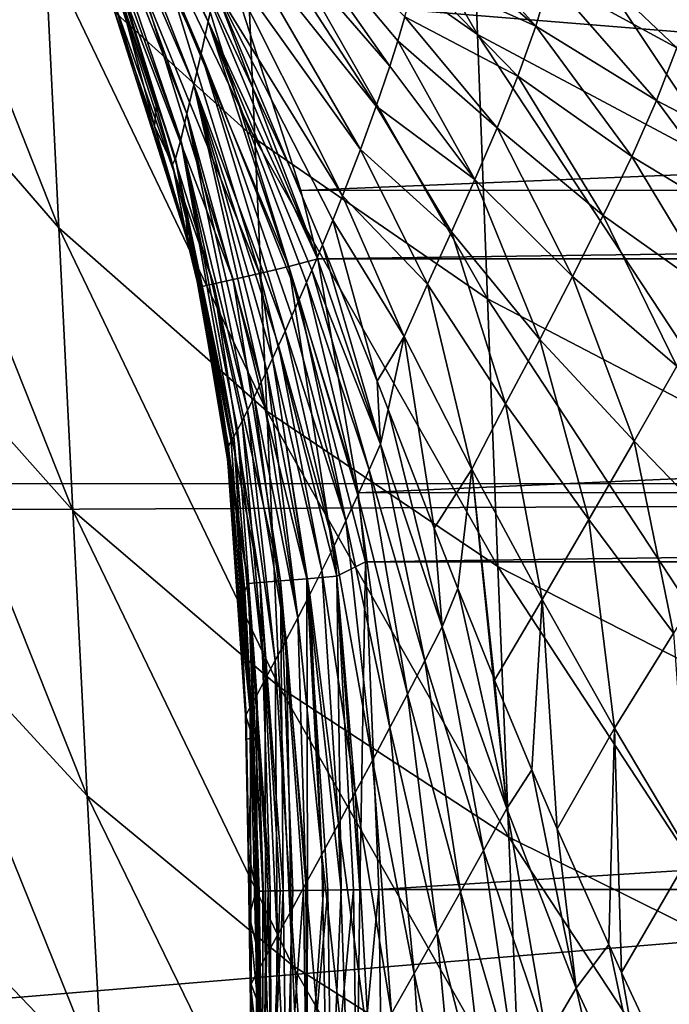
# Model space of a CAD drawing. Header units: metres. Extents: x -26 to 26, y -119 to 32.
# Tile 114 of 208: x -17.15 to -13.4, y -47.79 to -42.1. Entities that reach past the tile are written whole.
import ezdxf

# ---------------------------------------------------------------- set-up
doc = ezdxf.new("R2010")
doc.units = ezdxf.units.M
doc.layers.add('solid_13_411_041_XXX', color=7, linetype='CONTINUOUS')

msp = doc.modelspace()

# ---------------------------------------------------------------- linework, layer by layer
at = {"layer": 'solid_13_411_041_XXX'}
for points in [[(-15.922436, -39.725918, 75.601425), (-14.562257, -40.693287, 74.845078), (-14.508741, -42.18856, 75.270256)], [(-15.860415, -41.23941, 76.087616), (-15.922436, -39.725918, 75.601425), (-14.508741, -42.18856, 75.270256)], [(-17.078484, -40.116264, 76.981575), (-15.860415, -41.23941, 76.087616), (-15.79458, -42.78791, 76.487625)], [(-17.005011, -41.694252, 77.439598), (-17.078484, -40.116264, 76.981575), (-15.79458, -42.78791, 76.487625)], [(-18.059559, -40.443424, 78.469978), (-17.005011, -41.694252, 77.439598), (-16.927628, -43.303558, 77.812904)], [(-17.976034, -42.092663, 78.896477), (-18.059559, -40.443424, 78.469978), (-16.927628, -43.303558, 77.812904)], [(-16.777222, -40.717834, 138.735229), (-16.772789, -40.573158, 138.228439), (-16.064342, -42.112091, 138.574936)], [(-16.772789, -40.573158, 138.228439), (-16.024874, -41.921597, 138.03215), (-16.064342, -42.112091, 138.574936)], [(-14.562257, -40.693287, 74.845078), (-13.098181, -41.480892, 74.162018), (-13.053613, -42.962749, 74.532112)], [(-14.508741, -42.18856, 75.270256), (-14.562257, -40.693287, 74.845078), (-13.053613, -42.962749, 74.532112)], [(-16.782711, -40.85862, 139.242905), (-16.777222, -40.717834, 138.735229), (-16.105328, -42.298141, 139.118683)], [(-16.777222, -40.717834, 138.735229), (-16.064342, -42.112091, 138.574936), (-16.105328, -42.298141, 139.118683)], [(-16.788847, -40.994377, 139.751587), (-16.782711, -40.85862, 139.242905), (-16.147293, -42.478184, 139.66362)], [(-16.782711, -40.85862, 139.242905), (-16.105328, -42.298141, 139.118683), (-16.147293, -42.478184, 139.66362)], [(-16.793221, -41.12117, 140.263977), (-16.788847, -40.994377, 139.751587), (-16.187323, -42.646343, 140.213745)], [(-16.788847, -40.994377, 139.751587), (-16.147293, -42.478184, 139.66362), (-16.187323, -42.646343, 140.213745)], [(-16.793339, -41.233818, 140.783554), (-16.793221, -41.12117, 140.263977), (-16.223274, -42.794979, 140.77388)], [(-16.793221, -41.12117, 140.263977), (-16.187323, -42.646343, 140.213745), (-16.223274, -42.794979, 140.77388)], [(-15.916852, -41.331547, 136.411133), (-15.887879, -41.132267, 135.871323), (-15.015342, -42.370209, 135.955978)], [(-15.887879, -41.132267, 135.871323), (-14.969603, -42.2248, 135.641479), (-15.015342, -42.370209, 135.955978)], [(-15.887879, -41.132267, 135.871323), (-14.928372, -42.08646, 135.341873), (-14.969603, -42.2248, 135.641479)], [(-16.793339, -41.233818, 140.783554), (-16.223274, -42.794979, 140.77388), (-16.252832, -42.903397, 141.345352)], [(-16.792824, -41.318493, 141.311447), (-16.793339, -41.233818, 140.783554), (-16.252832, -42.903397, 141.345352)], [(-15.860415, -41.23941, 76.087616), (-14.508741, -42.18856, 75.270256), (-14.45179, -43.712955, 75.617172)], [(-15.79458, -42.78791, 76.487625), (-15.860415, -41.23941, 76.087616), (-14.45179, -43.712955, 75.617172)], [(-16.792824, -41.318493, 141.311447), (-16.270535, -42.938389, 141.926071), (-16.364733, -42.601135, 141.90834)], [(-16.792824, -41.318493, 141.311447), (-16.252832, -42.903397, 141.345352), (-16.270535, -42.938389, 141.926071)], [(-16.792824, -41.318493, 141.311447), (-16.364733, -42.601135, 141.90834), (-16.587452, -41.916451, 141.873276)], [(-15.950123, -41.530067, 136.950851), (-15.916852, -41.331547, 136.411133), (-15.09329, -42.602062, 136.457214)], [(-15.916852, -41.331547, 136.411133), (-15.015342, -42.370209, 135.955978), (-15.09329, -42.602062, 136.457214)], [(-14.171352, -42.140583, 134.353348), (-14.808002, -41.601898, 134.278519), (-14.783491, -41.450291, 133.933228)], [(-14.091288, -41.864563, 133.746552), (-14.171352, -42.140583, 134.353348), (-14.783491, -41.450291, 133.933228)], [(-15.986571, -41.727222, 137.490891), (-15.950123, -41.530067, 136.950851), (-15.184061, -42.851826, 136.99826)], [(-15.950123, -41.530067, 136.950851), (-15.09329, -42.602062, 136.457214), (-15.184061, -42.851826, 136.99826)], [(-14.171352, -42.140583, 134.353348), (-14.85906, -41.830112, 134.783539), (-14.808002, -41.601898, 134.278519)], [(-13.357887, -42.264587, 133.705231), (-14.091288, -41.864563, 133.746552), (-14.046397, -41.60783, 133.123611)], [(-13.280358, -41.990665, 133.019608), (-13.357887, -42.264587, 133.705231), (-14.046397, -41.60783, 133.123611)], [(18.75638, -44.772785, 104.989876), (18.75638, -41.678455, 105.260582), (-19.360794, -41.683056, 105.260048)], [(18.75638, -44.772785, 104.989876), (-19.360794, -41.683056, 105.260048), (-19.021423, -44.781231, 104.989388)], [(-17.005011, -41.694252, 77.439598), (-15.79458, -42.78791, 76.487625), (-15.725188, -44.36269, 76.811623)], [(-16.927628, -43.303558, 77.812904), (-17.005011, -41.694252, 77.439598), (-15.725188, -44.36269, 76.811623)], [(-16.024874, -41.921597, 138.03215), (-15.986571, -41.727222, 137.490891), (-15.287672, -43.119053, 137.584137)], [(-15.986571, -41.727222, 137.490891), (-15.184061, -42.851826, 136.99826), (-15.287672, -43.119053, 137.584137)], [(-15.598536, -43.527992, 145.119064), (-16.131348, -41.800194, 145.118454), (-16.295849, -41.863144, 145.047119)], [(-15.528841, -43.087605, 145.14064), (-15.952346, -41.777439, 145.140533), (-16.131348, -41.800194, 145.118454)], [(-15.430847, -43.482384, 145.140671), (-15.528841, -43.087605, 145.14064), (-16.131348, -41.800194, 145.118454)], [(-15.598536, -43.527992, 145.119064), (-15.430847, -43.482384, 145.140671), (-16.131348, -41.800194, 145.118454)], [(15.950347, -41.782513, 145.140533), (-15.952346, -41.777439, 145.140533), (-15.528841, -43.087605, 145.14064)], [(15.950347, -41.782513, 145.140533), (-15.528841, -43.087605, 145.14064), (15.534035, -43.068142, 145.14064)], [(-14.275352, -42.428604, 134.947449), (-14.928372, -42.08646, 135.341873), (-14.85906, -41.830112, 134.783539)], [(-14.171352, -42.140583, 134.353348), (-14.275352, -42.428604, 134.947449), (-14.85906, -41.830112, 134.783539)], [(-15.768336, -43.567036, 145.049377), (-16.295849, -41.863144, 145.047119), (-16.441595, -41.918922, 144.926224)], [(-15.768336, -43.567036, 145.049377), (-15.598536, -43.527992, 145.119064), (-16.295849, -41.863144, 145.047119)], [(-13.474345, -42.568516, 134.36673), (-14.171352, -42.140583, 134.353348), (-14.091288, -41.864563, 133.746552)], [(-13.357887, -42.264587, 133.705231), (-13.474345, -42.568516, 134.36673), (-14.091288, -41.864563, 133.746552)], [(-16.587452, -41.916451, 141.873276), (-16.374237, -42.717594, 144.419037), (-16.615927, -42.024563, 144.413284)], [(-16.587452, -41.916451, 141.873276), (-16.364733, -42.601135, 141.90834), (-16.374237, -42.717594, 144.419037)], [(-15.919284, -43.601749, 144.931335), (-16.441595, -41.918922, 144.926224), (-16.550522, -41.960613, 144.766953)], [(-15.919284, -43.601749, 144.931335), (-15.768336, -43.567036, 145.049377), (-16.441595, -41.918922, 144.926224)], [(-16.064342, -42.112091, 138.574936), (-16.024874, -41.921597, 138.03215), (-15.434833, -43.476753, 138.391251)], [(-16.024874, -41.921597, 138.03215), (-15.403291, -43.401909, 138.219604), (-15.434833, -43.476753, 138.391251)], [(-16.024874, -41.921597, 138.03215), (-15.344057, -43.258759, 137.895615), (-15.403291, -43.401909, 138.219604)], [(-16.024874, -41.921597, 138.03215), (-15.287672, -43.119053, 137.584137), (-15.344057, -43.258759, 137.895615)], [(-16.099855, -43.643288, 144.600845), (-16.612665, -41.984409, 144.588959), (-16.615927, -42.024563, 144.413284)], [(-16.033201, -43.627949, 144.775589), (-16.550522, -41.960613, 144.766953), (-16.612665, -41.984409, 144.588959)], [(-16.099855, -43.643288, 144.600845), (-16.033201, -43.627949, 144.775589), (-16.612665, -41.984409, 144.588959)], [(-16.033201, -43.627949, 144.775589), (-15.919284, -43.601749, 144.931335), (-16.550522, -41.960613, 144.766953)], [(-16.099855, -43.643288, 144.600845), (-16.615927, -42.024563, 144.413284), (-16.374237, -42.717594, 144.419037)], [(-17.976034, -42.092663, 78.896477), (-16.927628, -43.303558, 77.812904), (-16.846661, -44.934994, 78.112389)], [(-17.888599, -43.768021, 79.240074), (-17.976034, -42.092663, 78.896477), (-16.846661, -44.934994, 78.112389)], [(-16.105328, -42.298141, 139.118683), (-16.064342, -42.112091, 138.574936), (-15.539163, -43.718098, 138.955093)], [(-16.064342, -42.112091, 138.574936), (-15.495644, -43.618553, 138.720551), (-15.539163, -43.718098, 138.955093)], [(-16.064342, -42.112091, 138.574936), (-15.465624, -43.548958, 138.558243), (-15.495644, -43.618553, 138.720551)], [(-16.064342, -42.112091, 138.574936), (-15.434833, -43.476753, 138.391251), (-15.465624, -43.548958, 138.558243)], [(-14.395677, -42.725849, 135.531158), (-14.969603, -42.2248, 135.641479), (-14.928372, -42.08646, 135.341873)], [(-14.275352, -42.428604, 134.947449), (-14.395677, -42.725849, 135.531158), (-14.928372, -42.08646, 135.341873)], [(-13.617712, -42.891537, 135.006592), (-14.275352, -42.428604, 134.947449), (-14.171352, -42.140583, 134.353348)], [(-13.474345, -42.568516, 134.36673), (-13.617712, -42.891537, 135.006592), (-14.171352, -42.140583, 134.353348)], [(-14.525021, -43.025597, 136.103897), (-15.015342, -42.370209, 135.955978), (-14.969603, -42.2248, 135.641479)], [(-14.395677, -42.725849, 135.531158), (-14.525021, -43.025597, 136.103897), (-14.969603, -42.2248, 135.641479)], [(-14.508741, -42.18856, 75.270256), (-13.053613, -42.962749, 74.532112), (-13.005989, -44.468464, 74.831032)], [(-14.45179, -43.712955, 75.617172), (-14.508741, -42.18856, 75.270256), (-13.005989, -44.468464, 74.831032)], [(-12.744607, -42.949314, 134.408798), (-13.474345, -42.568516, 134.36673), (-13.357887, -42.264587, 133.705231)], [(-16.147293, -42.478184, 139.66362), (-16.105328, -42.298141, 139.118683), (-15.620545, -43.900162, 139.393921)], [(-16.105328, -42.298141, 139.118683), (-15.580844, -43.812, 139.179413), (-15.620545, -43.900162, 139.393921)], [(-16.105328, -42.298141, 139.118683), (-15.539163, -43.718098, 138.955093), (-15.580844, -43.812, 139.179413)], [(-14.525021, -43.025597, 136.103897), (-15.09329, -42.602062, 136.457214), (-15.015342, -42.370209, 135.955978)], [(-13.782186, -43.23275, 135.625504), (-14.395677, -42.725849, 135.531158), (-14.275352, -42.428604, 134.947449)], [(-13.617712, -42.891537, 135.006592), (-13.782186, -43.23275, 135.625504), (-14.275352, -42.428604, 134.947449)], [(-16.187323, -42.646343, 140.213745), (-16.147293, -42.478184, 139.66362), (-15.757433, -44.194195, 140.161499)], [(-16.147293, -42.478184, 139.66362), (-15.726581, -44.129353, 139.982574), (-15.757433, -44.194195, 140.161499)], [(-16.147293, -42.478184, 139.66362), (-15.693477, -44.058811, 139.795197), (-15.726581, -44.129353, 139.982574)], [(-16.147293, -42.478184, 139.66362), (-15.658116, -43.982433, 139.59906), (-15.693477, -44.058811, 139.795197)], [(-16.147293, -42.478184, 139.66362), (-15.620545, -43.900162, 139.393921), (-15.658116, -43.982433, 139.59906)], [(-12.926103, -43.309284, 135.094269), (-13.617712, -42.891537, 135.006592), (-13.474345, -42.568516, 134.36673)], [(-12.744607, -42.949314, 134.408798), (-12.926103, -43.309284, 135.094269), (-13.474345, -42.568516, 134.36673)], [(-16.364733, -42.601135, 141.90834), (-16.270535, -42.938389, 141.926071), (-16.374237, -42.717594, 144.419037)], [(-14.660003, -43.326511, 136.662796), (-15.184061, -42.851826, 136.99826), (-15.09329, -42.602062, 136.457214)], [(-14.525021, -43.025597, 136.103897), (-14.660003, -43.326511, 136.662796), (-15.09329, -42.602062, 136.457214)], [(-16.223274, -42.794979, 140.77388), (-16.187323, -42.646343, 140.213745), (-15.836655, -44.356174, 140.649002)], [(-16.187323, -42.646343, 140.213745), (-15.799549, -44.281185, 140.414337), (-15.836655, -44.356174, 140.649002)], [(-16.187323, -42.646343, 140.213745), (-15.757433, -44.194195, 140.161499), (-15.799549, -44.281185, 140.414337)], [(-16.183744, -43.383301, 144.424835), (-16.099855, -43.643288, 144.600845), (-16.374237, -42.717594, 144.419037)], [(-16.270535, -42.938389, 141.926071), (-16.183744, -43.383301, 144.424835), (-16.374237, -42.717594, 144.419037)], [(-13.960258, -43.585064, 136.220795), (-14.525021, -43.025597, 136.103897), (-14.395677, -42.725849, 135.531158)], [(-13.782186, -43.23275, 135.625504), (-13.960258, -43.585064, 136.220795), (-14.395677, -42.725849, 135.531158)], [(-16.252832, -42.903397, 141.345352), (-16.223274, -42.794979, 140.77388), (-15.916056, -44.509052, 141.255081)], [(-16.223274, -42.794979, 140.77388), (-15.894847, -44.469673, 141.0681), (-15.916056, -44.509052, 141.255081)], [(-16.223274, -42.794979, 140.77388), (-15.86845, -44.418949, 140.866425), (-15.894847, -44.469673, 141.0681)], [(-16.223274, -42.794979, 140.77388), (-15.836655, -44.356174, 140.649002), (-15.86845, -44.418949, 140.866425)], [(-15.79458, -42.78791, 76.487625), (-14.45179, -43.712955, 75.617172), (-14.391638, -45.259075, 75.89595)], [(-15.725188, -44.36269, 76.811623), (-15.79458, -42.78791, 76.487625), (-14.391638, -45.259075, 75.89595)], [(-14.798126, -43.62957, 137.204239), (-15.287672, -43.119053, 137.584137), (-15.184061, -42.851826, 136.99826)], [(-14.660003, -43.326511, 136.662796), (-14.798126, -43.62957, 137.204239), (-15.184061, -42.851826, 136.99826)], [(-16.252832, -42.903397, 141.345352), (-16.191877, -43.253437, 141.942566), (-16.270535, -42.938389, 141.926071)], [(-16.252832, -42.903397, 141.345352), (-15.958267, -44.570518, 142.007156), (-16.058496, -43.900509, 141.975571)], [(-16.252832, -42.903397, 141.345352), (-15.955789, -44.572468, 141.832062), (-15.958267, -44.570518, 142.007156)], [(-16.252832, -42.903397, 141.345352), (-16.058496, -43.900509, 141.975571), (-16.191877, -43.253437, 141.942566)], [(-16.252832, -42.903397, 141.345352), (-15.947502, -44.562363, 141.64003), (-15.955789, -44.572468, 141.832062)], [(-16.252832, -42.903397, 141.345352), (-15.932428, -44.538036, 141.428314), (-15.947502, -44.562363, 141.64003)], [(-16.252832, -42.903397, 141.345352), (-15.916056, -44.509052, 141.255081), (-15.932428, -44.538036, 141.428314)], [(-13.13167, -43.694328, 135.747818), (-13.782186, -43.23275, 135.625504), (-13.617712, -42.891537, 135.006592)], [(-12.926103, -43.309284, 135.094269), (-13.13167, -43.694328, 135.747818), (-13.617712, -42.891537, 135.006592)], [(-16.270535, -42.938389, 141.926071), (-16.191877, -43.253437, 141.942566), (-16.183744, -43.383301, 144.424835)], [(15.534035, -43.068142, 145.14064), (-15.528841, -43.087605, 145.14064), (-15.430847, -43.482384, 145.140671)], [(15.534035, -43.068142, 145.14064), (-15.430847, -43.482384, 145.140671), (15.430722, -43.482998, 145.140671)], [(-14.1493, -43.947617, 136.785431), (-14.660003, -43.326511, 136.662796), (-14.525021, -43.025597, 136.103897)], [(-13.960258, -43.585064, 136.220795), (-14.1493, -43.947617, 136.785431), (-14.525021, -43.025597, 136.103897)], [(-14.932957, -43.931828, 137.72641), (-15.344057, -43.258759, 137.895615), (-15.287672, -43.119053, 137.584137)], [(-14.798126, -43.62957, 137.204239), (-14.932957, -43.931828, 137.72641), (-15.287672, -43.119053, 137.584137)], [(-13.358006, -44.102993, 136.363602), (-13.960258, -43.585064, 136.220795), (-13.782186, -43.23275, 135.625504)], [(-13.13167, -43.694328, 135.747818), (-13.358006, -44.102993, 136.363602), (-13.782186, -43.23275, 135.625504)], [(-16.927628, -43.303558, 77.812904), (-15.725188, -44.36269, 76.811623), (-15.652543, -45.955959, 77.070091)], [(-16.846661, -44.934994, 78.112389), (-16.927628, -43.303558, 77.812904), (-15.652543, -45.955959, 77.070091)], [(-16.191877, -43.253437, 141.942566), (-16.114849, -43.668732, 144.427322), (-16.183744, -43.383301, 144.424835)], [(-16.191877, -43.253437, 141.942566), (-16.058496, -43.900509, 141.975571), (-16.114849, -43.668732, 144.427322)], [(-15.088384, -44.188026, 138.232147), (-15.403291, -43.401909, 138.219604), (-15.344057, -43.258759, 137.895615)], [(-14.932957, -43.931828, 137.72641), (-15.088384, -44.188026, 138.232147), (-15.344057, -43.258759, 137.895615)], [(-14.346519, -44.320454, 137.311554), (-14.798126, -43.62957, 137.204239), (-14.660003, -43.326511, 136.662796)], [(-14.1493, -43.947617, 136.785431), (-14.346519, -44.320454, 137.311554), (-14.660003, -43.326511, 136.662796)], [(-16.183744, -43.383301, 144.424835), (-16.114849, -43.668732, 144.427322), (-16.099855, -43.643288, 144.600845)], [(-15.069297, -44.551952, 138.453918), (-15.434833, -43.476753, 138.391251), (-15.403291, -43.401909, 138.219604)], [(-15.088384, -44.188026, 138.232147), (-15.069297, -44.551952, 138.453918), (-15.403291, -43.401909, 138.219604)], [(-15.069297, -44.551952, 138.453918), (-15.465624, -43.548958, 138.558243), (-15.434833, -43.476753, 138.391251)], [(-15.321868, -45.314529, 145.119629), (-15.598536, -43.527992, 145.119064), (-15.768336, -43.567036, 145.049377)], [(-15.197733, -44.833141, 145.140793), (-15.430847, -43.482384, 145.140671), (-15.598536, -43.527992, 145.119064)], [(-15.156585, -45.23217, 145.140823), (-15.197733, -44.833141, 145.140793), (-15.598536, -43.527992, 145.119064)], [(-15.321868, -45.314529, 145.119629), (-15.156585, -45.23217, 145.140823), (-15.598536, -43.527992, 145.119064)], [(15.430722, -43.482998, 145.140671), (-15.430847, -43.482384, 145.140671), (-15.197733, -44.833141, 145.140793)], [(15.430722, -43.482998, 145.140671), (-15.197733, -44.833141, 145.140793), (15.198988, -44.822208, 145.140793)], [(-15.493745, -45.329025, 145.051422), (-15.768336, -43.567036, 145.049377), (-15.919284, -43.601749, 144.931335)], [(-15.493745, -45.329025, 145.051422), (-15.321868, -45.314529, 145.119629), (-15.768336, -43.567036, 145.049377)], [(-15.134712, -44.700287, 138.675323), (-15.495644, -43.618553, 138.720551), (-15.465624, -43.548958, 138.558243)], [(-15.134712, -44.700287, 138.675323), (-15.465624, -43.548958, 138.558243), (-15.069297, -44.551952, 138.453918)], [(-13.604082, -44.535084, 136.93013), (-14.1493, -43.947617, 136.785431), (-13.960258, -43.585064, 136.220795)], [(-13.358006, -44.102993, 136.363602), (-13.604082, -44.535084, 136.93013), (-13.960258, -43.585064, 136.220795)], [(-15.833396, -45.3577, 144.611618), (-16.099855, -43.643288, 144.600845), (-16.114849, -43.668732, 144.427322)], [(-15.763644, -45.351803, 144.783371), (-16.033201, -43.627949, 144.775589), (-16.099855, -43.643288, 144.600845)], [(-15.833396, -45.3577, 144.611618), (-15.763644, -45.351803, 144.783371), (-16.099855, -43.643288, 144.600845)], [(-15.646994, -45.341953, 144.935944), (-15.919284, -43.601749, 144.931335), (-16.033201, -43.627949, 144.775589)], [(-15.763644, -45.351803, 144.783371), (-15.646994, -45.341953, 144.935944), (-16.033201, -43.627949, 144.775589)], [(-15.646994, -45.341953, 144.935944), (-15.493745, -45.329025, 145.051422), (-15.919284, -43.601749, 144.931335)], [(-15.200516, -44.847816, 138.900436), (-15.539163, -43.718098, 138.955093), (-15.495644, -43.618553, 138.720551)], [(-15.200516, -44.847816, 138.900436), (-15.495644, -43.618553, 138.720551), (-15.134712, -44.700287, 138.675323)], [(-14.542223, -44.696293, 137.795898), (-14.932957, -43.931828, 137.72641), (-14.798126, -43.62957, 137.204239)], [(-14.346519, -44.320454, 137.311554), (-14.542223, -44.696293, 137.795898), (-14.798126, -43.62957, 137.204239)], [(-15.833396, -45.3577, 144.611618), (-16.114849, -43.668732, 144.427322), (-15.981534, -44.346928, 144.432953)], [(-16.058496, -43.900509, 141.975571), (-15.981534, -44.346928, 144.432953), (-16.114849, -43.668732, 144.427322)], [(-15.268565, -44.994732, 139.128723), (-15.580844, -43.812, 139.179413), (-15.539163, -43.718098, 138.955093)], [(-15.268565, -44.994732, 139.128723), (-15.539163, -43.718098, 138.955093), (-15.200516, -44.847816, 138.900436)], [(-14.45179, -43.712955, 75.617172), (-13.005989, -44.468464, 74.831032), (-12.955522, -45.991825, 75.068863)], [(-14.391638, -45.259075, 75.89595), (-14.45179, -43.712955, 75.617172), (-12.955522, -45.991825, 75.068863)], [(-17.888599, -43.768021, 79.240074), (-16.846661, -44.934994, 78.112389), (-16.762468, -46.581707, 78.348869)], [(-17.797644, -45.461445, 79.512398), (-17.888599, -43.768021, 79.240074), (-16.762468, -46.581707, 78.348869)], [(-15.268565, -44.994732, 139.128723), (-15.620545, -43.900162, 139.393921), (-15.580844, -43.812, 139.179413)], [(-16.058496, -43.900509, 141.975571), (-15.958267, -44.570518, 142.007156), (-15.981534, -44.346928, 144.432953)], [(-15.337544, -45.139809, 139.360931), (-15.658116, -43.982433, 139.59906), (-15.620545, -43.900162, 139.393921)], [(-15.337544, -45.139809, 139.360931), (-15.620545, -43.900162, 139.393921), (-15.268565, -44.994732, 139.128723)], [(-14.932957, -43.931828, 137.72641), (-15.02417, -44.353142, 138.235001), (-15.088384, -44.188026, 138.232147)], [(-14.932957, -43.931828, 137.72641), (-14.758852, -45.037296, 138.246841), (-15.02417, -44.353142, 138.235001)], [(-14.542223, -44.696293, 137.795898), (-14.758852, -45.037296, 138.246841), (-14.932957, -43.931828, 137.72641)], [(-15.407569, -45.282269, 139.597488), (-15.693477, -44.058811, 139.795197), (-15.658116, -43.982433, 139.59906)], [(-15.407569, -45.282269, 139.597488), (-15.658116, -43.982433, 139.59906), (-15.337544, -45.139809, 139.360931)], [(-13.866828, -44.987549, 137.435303), (-14.346519, -44.320454, 137.311554), (-14.1493, -43.947617, 136.785431)], [(-13.604082, -44.535084, 136.93013), (-13.866828, -44.987549, 137.435303), (-14.1493, -43.947617, 136.785431)], [(-15.477367, -45.420818, 139.839188), (-15.726581, -44.129353, 139.982574), (-15.693477, -44.058811, 139.795197)], [(-15.477367, -45.420818, 139.839188), (-15.693477, -44.058811, 139.795197), (-15.407569, -45.282269, 139.597488)], [(-13.05026, -45.109818, 137.087921), (-13.604082, -44.535084, 136.93013), (-13.358006, -44.102993, 136.363602)], [(-15.546395, -45.554546, 140.086731), (-15.757433, -44.194195, 140.161499), (-15.726581, -44.129353, 139.982574)], [(-15.546395, -45.554546, 140.086731), (-15.726581, -44.129353, 139.982574), (-15.477367, -45.420818, 139.839188)], [(-15.546395, -45.554546, 140.086731), (-15.799549, -44.281185, 140.414337), (-15.757433, -44.194195, 140.161499)], [(-15.088384, -44.188026, 138.232147), (-15.02417, -44.353142, 138.235001), (-15.069297, -44.551952, 138.453918)], [(-15.613293, -45.682144, 140.340958), (-15.836655, -44.356174, 140.649002), (-15.799549, -44.281185, 140.414337)], [(-15.613293, -45.682144, 140.340958), (-15.799549, -44.281185, 140.414337), (-15.546395, -45.554546, 140.086731)], [(-14.135722, -45.448963, 137.874756), (-14.542223, -44.696293, 137.795898), (-14.346519, -44.320454, 137.311554)], [(-13.866828, -44.987549, 137.435303), (-14.135722, -45.448963, 137.874756), (-14.346519, -44.320454, 137.311554)], [(-15.894132, -44.975494, 144.437576), (-15.833396, -45.3577, 144.611618), (-15.981534, -44.346928, 144.432953)], [(-15.958267, -44.570518, 142.007156), (-15.894132, -44.975494, 144.437576), (-15.981534, -44.346928, 144.432953)], [(-15.676639, -45.801754, 140.602905), (-15.86845, -44.418949, 140.866425), (-15.836655, -44.356174, 140.649002)], [(-15.676639, -45.801754, 140.602905), (-15.836655, -44.356174, 140.649002), (-15.613293, -45.682144, 140.340958)], [(-15.725188, -44.36269, 76.811623), (-14.391638, -45.259075, 75.89595), (-14.328562, -46.820393, 76.116699)], [(-15.652543, -45.955959, 77.070091), (-15.725188, -44.36269, 76.811623), (-14.328562, -46.820393, 76.116699)], [(-15.069297, -44.551952, 138.453918), (-15.02417, -44.353142, 138.235001), (-14.713901, -45.608006, 138.439499)], [(-15.02417, -44.353142, 138.235001), (-14.758852, -45.037296, 138.246841), (-14.713901, -45.608006, 138.439499)], [(-15.734325, -45.909672, 140.8741), (-15.894847, -44.469673, 141.0681), (-15.86845, -44.418949, 140.866425)], [(-15.734325, -45.909672, 140.8741), (-15.86845, -44.418949, 140.866425), (-15.676639, -45.801754, 140.602905)], [(-15.783742, -46.000969, 141.156082), (-15.916056, -44.509052, 141.255081), (-15.894847, -44.469673, 141.0681)], [(-15.783742, -46.000969, 141.156082), (-15.894847, -44.469673, 141.0681), (-15.734325, -45.909672, 140.8741)], [(-15.82196, -46.070568, 141.449127), (-15.947502, -44.562363, 141.64003), (-15.932428, -44.538036, 141.428314)], [(-15.82196, -46.070568, 141.449127), (-15.932428, -44.538036, 141.428314), (-15.916056, -44.509052, 141.255081)], [(-15.82196, -46.070568, 141.449127), (-15.916056, -44.509052, 141.255081), (-15.783742, -46.000969, 141.156082)], [(-15.134712, -44.700287, 138.675323), (-15.069297, -44.551952, 138.453918), (-14.813894, -45.802708, 138.633179)], [(-15.069297, -44.551952, 138.453918), (-14.713901, -45.608006, 138.439499), (-14.813894, -45.802708, 138.633179)], [(-13.377629, -45.643341, 137.571777), (-13.866828, -44.987549, 137.435303), (-13.604082, -44.535084, 136.93013)], [(-13.05026, -45.109818, 137.087921), (-13.377629, -45.643341, 137.571777), (-13.604082, -44.535084, 136.93013)], [(-15.958267, -44.570518, 142.007156), (-15.868054, -45.638279, 142.047577), (-15.894132, -44.975494, 144.437576)], [(-15.955789, -44.572468, 141.832062), (-15.868054, -45.638279, 142.047577), (-15.958267, -44.570518, 142.007156)], [(-15.845038, -46.11264, 141.751678), (-15.955789, -44.572468, 141.832062), (-15.947502, -44.562363, 141.64003)], [(-15.955789, -44.572468, 141.832062), (-15.849095, -46.117371, 142.059738), (-15.868054, -45.638279, 142.047577)], [(-15.845038, -46.11264, 141.751678), (-15.849095, -46.117371, 142.059738), (-15.955789, -44.572468, 141.832062)], [(-15.845038, -46.11264, 141.751678), (-15.947502, -44.562363, 141.64003), (-15.82196, -46.070568, 141.449127)], [(-15.200516, -44.847816, 138.900436), (-15.134712, -44.700287, 138.675323), (-14.913602, -45.996098, 138.834854)], [(-15.134712, -44.700287, 138.675323), (-14.813894, -45.802708, 138.633179), (-14.913602, -45.996098, 138.834854)], [(-14.542223, -44.696293, 137.795898), (-14.621924, -45.386425, 138.253448), (-14.758852, -45.037296, 138.246841)], [(-14.542223, -44.696293, 137.795898), (-14.418912, -45.892448, 138.264893), (-14.621924, -45.386425, 138.253448)], [(-14.542223, -44.696293, 137.795898), (-14.409967, -45.914379, 138.265472), (-14.418912, -45.892448, 138.264893)], [(-14.135722, -45.448963, 137.874756), (-14.409967, -45.914379, 138.265472), (-14.542223, -44.696293, 137.795898)], [(18.75638, -44.772785, 104.989876), (-19.021423, -44.781231, 104.989388), (-19.00511, -44.936844, 104.980576)], [(18.75638, -44.772785, 104.989876), (-19.00511, -44.936844, 104.980576), (-18.756439, -47.877621, 104.899536)], [(18.75638, -44.772785, 104.989876), (-18.756439, -47.877621, 104.899536), (18.75638, -47.877621, 104.899536)], [(15.198988, -44.822208, 145.140793), (-15.197733, -44.833141, 145.140793), (-15.156585, -45.23217, 145.140823)], [(15.198988, -44.822208, 145.140793), (-15.156585, -45.23217, 145.140823), (15.156743, -45.231289, 145.140823)], [(-15.268565, -44.994732, 139.128723), (-15.200516, -44.847816, 138.900436), (-15.014444, -46.18819, 139.043411)], [(-15.200516, -44.847816, 138.900436), (-14.913602, -45.996098, 138.834854), (-15.014444, -46.18819, 139.043411)], [(-16.846661, -44.934994, 78.112389), (-15.652543, -45.955959, 77.070091), (-15.576966, -47.561954, 77.273094)], [(-16.762468, -46.581707, 78.348869), (-16.846661, -44.934994, 78.112389), (-15.576966, -47.561954, 77.273094)], [(-15.894132, -44.975494, 144.437576), (-15.852886, -45.401344, 144.440231), (-15.833396, -45.3577, 144.611618)], [(-15.868054, -45.638279, 142.047577), (-15.852886, -45.401344, 144.440231), (-15.894132, -44.975494, 144.437576)], [(-15.337544, -45.139809, 139.360931), (-15.268565, -44.994732, 139.128723), (-15.114896, -46.377754, 139.259705)], [(-15.268565, -44.994732, 139.128723), (-15.014444, -46.18819, 139.043411), (-15.114896, -46.377754, 139.259705)], [(-13.716693, -46.191975, 137.966141), (-14.135722, -45.448963, 137.874756), (-13.866828, -44.987549, 137.435303)], [(-13.377629, -45.643341, 137.571777), (-13.716693, -46.191975, 137.966141), (-13.866828, -44.987549, 137.435303)], [(-14.758852, -45.037296, 138.246841), (-14.621924, -45.386425, 138.253448), (-14.713901, -45.608006, 138.439499)], [(-15.407569, -45.282269, 139.597488), (-15.337544, -45.139809, 139.360931), (-15.214571, -46.563824, 139.484619)], [(-15.337544, -45.139809, 139.360931), (-15.114896, -46.377754, 139.259705), (-15.214571, -46.563824, 139.484619)], [(-15.188806, -47.124527, 145.132462), (-15.156585, -45.23217, 145.140823), (-15.321868, -45.314529, 145.119629)], [(-15.188806, -47.124527, 145.132462), (-15.079211, -47.123005, 145.140991), (-15.156585, -45.23217, 145.140823)], [(15.156743, -45.231289, 145.140823), (-15.156585, -45.23217, 145.140823), (-15.079211, -47.123005, 145.140991)], [(15.156743, -45.231289, 145.140823), (-15.079211, -47.123005, 145.140991), (15.07924, -47.123005, 145.140991)], [(-15.477367, -45.420818, 139.839188), (-15.407569, -45.282269, 139.597488), (-15.312456, -46.745148, 139.718979)], [(-15.407569, -45.282269, 139.597488), (-15.214571, -46.563824, 139.484619), (-15.312456, -46.745148, 139.718979)], [(-14.391638, -45.259075, 75.89595), (-12.955522, -45.991825, 75.068863), (-12.902457, -47.527439, 75.255371)], [(-14.328562, -46.820393, 76.116699), (-14.391638, -45.259075, 75.89595), (-12.902457, -47.527439, 75.255371)], [(-15.706206, -47.131737, 144.762207), (-15.763644, -45.351803, 144.783371), (-15.833396, -45.3577, 144.611618)], [(-15.630774, -47.13068, 144.877075), (-15.646994, -45.341953, 144.935944), (-15.763644, -45.351803, 144.783371)], [(-15.647736, -47.130917, 144.855148), (-15.630774, -47.13068, 144.877075), (-15.763644, -45.351803, 144.783371)], [(-15.706206, -47.131737, 144.762207), (-15.647736, -47.130917, 144.855148), (-15.763644, -45.351803, 144.783371)], [(-15.491451, -47.128735, 145.008667), (-15.493745, -45.329025, 145.051422), (-15.646994, -45.341953, 144.935944)], [(-15.512972, -47.129036, 144.992645), (-15.491451, -47.128735, 145.008667), (-15.646994, -45.341953, 144.935944)], [(-15.575559, -47.12991, 144.937988), (-15.512972, -47.129036, 144.992645), (-15.646994, -45.341953, 144.935944)], [(-15.630774, -47.13068, 144.877075), (-15.575559, -47.12991, 144.937988), (-15.646994, -45.341953, 144.935944)], [(-15.295814, -47.126015, 145.107056), (-15.321868, -45.314529, 145.119629), (-15.493745, -45.329025, 145.051422)], [(-15.373791, -47.127098, 145.076828), (-15.295814, -47.126015, 145.107056), (-15.493745, -45.329025, 145.051422)], [(-15.397477, -47.127426, 145.06546), (-15.373791, -47.127098, 145.076828), (-15.493745, -45.329025, 145.051422)], [(-15.491451, -47.128735, 145.008667), (-15.397477, -47.127426, 145.06546), (-15.493745, -45.329025, 145.051422)], [(-15.225259, -47.125034, 145.125763), (-15.188806, -47.124527, 145.132462), (-15.321868, -45.314529, 145.119629)], [(-15.295814, -47.126015, 145.107056), (-15.225259, -47.125034, 145.125763), (-15.321868, -45.314529, 145.119629)], [(-15.868054, -45.638279, 142.047577), (-15.805803, -46.246124, 144.444), (-15.852886, -45.401344, 144.440231)], [(-15.769414, -47.132629, 144.591888), (-15.833396, -45.3577, 144.611618), (-15.852886, -45.401344, 144.440231)], [(-15.776936, -47.132736, 144.554794), (-15.852886, -45.401344, 144.440231), (-15.805803, -46.246124, 144.444)], [(-15.776936, -47.132736, 144.554794), (-15.769414, -47.132629, 144.591888), (-15.852886, -45.401344, 144.440231)], [(-15.71763, -47.131897, 144.739487), (-15.706206, -47.131737, 144.762207), (-15.833396, -45.3577, 144.611618)], [(-15.749618, -47.132351, 144.661316), (-15.71763, -47.131897, 144.739487), (-15.833396, -45.3577, 144.611618)], [(-15.769414, -47.132629, 144.591888), (-15.749618, -47.132351, 144.661316), (-15.833396, -45.3577, 144.611618)], [(-14.713901, -45.608006, 138.439499), (-14.621924, -45.386425, 138.253448), (-14.339246, -46.656204, 138.433502)], [(-14.621924, -45.386425, 138.253448), (-14.418912, -45.892448, 138.264893), (-14.339246, -46.656204, 138.433502)], [(-17.797644, -45.461445, 79.512398), (-16.762468, -46.581707, 78.348869), (-16.675396, -48.23801, 78.532837)], [(-17.703545, -47.166241, 79.724869), (-17.797644, -45.461445, 79.512398), (-16.675396, -48.23801, 78.532837)], [(-15.546395, -45.554546, 140.086731), (-15.477367, -45.420818, 139.839188), (-15.407785, -46.920639, 139.96373)], [(-15.477367, -45.420818, 139.839188), (-15.312456, -46.745148, 139.718979), (-15.407785, -46.920639, 139.96373)], [(-14.135722, -45.448963, 137.874756), (-14.194687, -46.432068, 138.281921), (-14.409967, -45.914379, 138.265472)], [(-14.135722, -45.448963, 137.874756), (-14.048186, -46.773045, 138.296539), (-14.194687, -46.432068, 138.281921)], [(-13.716693, -46.191975, 137.966141), (-14.048186, -46.773045, 138.296539), (-14.135722, -45.448963, 137.874756)], [(-15.613293, -45.682144, 140.340958), (-15.546395, -45.554546, 140.086731), (-15.499462, -47.088757, 140.220001)], [(-15.546395, -45.554546, 140.086731), (-15.407785, -46.920639, 139.96373), (-15.499462, -47.088757, 140.220001)], [(-15.868054, -45.638279, 142.047577), (-15.849095, -46.117371, 142.059738), (-15.805803, -46.246124, 144.444)], [(-14.813894, -45.802708, 138.633179), (-14.713901, -45.608006, 138.439499), (-14.473907, -46.897377, 138.598999)], [(-14.713901, -45.608006, 138.439499), (-14.339246, -46.656204, 138.433502), (-14.473907, -46.897377, 138.598999)], [(-15.676639, -45.801754, 140.602905), (-15.613293, -45.682144, 140.340958), (-15.585974, -47.247059, 140.489334)], [(-15.613293, -45.682144, 140.340958), (-15.499462, -47.088757, 140.220001), (-15.585974, -47.247059, 140.489334)], [(-13.377629, -45.643341, 137.571777), (-13.282394, -46.923603, 138.07695), (-13.716693, -46.191975, 137.966141)], [(-15.734325, -45.909672, 140.8741), (-15.676639, -45.801754, 140.602905), (-15.66503, -47.390877, 140.773956)], [(-15.676639, -45.801754, 140.602905), (-15.585974, -47.247059, 140.489334), (-15.66503, -47.390877, 140.773956)], [(-14.913602, -45.996098, 138.834854), (-14.813894, -45.802708, 138.633179), (-14.607471, -47.136803, 138.777222)], [(-14.813894, -45.802708, 138.633179), (-14.473907, -46.897377, 138.598999), (-14.607471, -47.136803, 138.777222)], [(-15.783742, -46.000969, 141.156082), (-15.734325, -45.909672, 140.8741), (-15.733259, -47.513622, 141.076233)], [(-15.734325, -45.909672, 140.8741), (-15.66503, -47.390877, 140.773956), (-15.733259, -47.513622, 141.076233)], [(-14.418912, -45.892448, 138.264893), (-14.409967, -45.914379, 138.265472), (-14.339246, -46.656204, 138.433502)], [(-14.409967, -45.914379, 138.265472), (-14.194687, -46.432068, 138.281921), (-14.339246, -46.656204, 138.433502)], [(-15.652543, -45.955959, 77.070091), (-14.328562, -46.820393, 76.116699), (-14.262849, -48.392132, 76.288803)], [(-15.576966, -47.561954, 77.273094), (-15.652543, -45.955959, 77.070091), (-14.262849, -48.392132, 76.288803)], [(-15.82196, -46.070568, 141.449127), (-15.783742, -46.000969, 141.156082), (-15.785839, -47.608414, 141.396591)], [(-15.783742, -46.000969, 141.156082), (-15.733259, -47.513622, 141.076233), (-15.785839, -47.608414, 141.396591)], [(-15.014444, -46.18819, 139.043411), (-14.913602, -45.996098, 138.834854), (-14.741142, -47.374428, 138.965454)], [(-14.913602, -45.996098, 138.834854), (-14.607471, -47.136803, 138.777222), (-14.741142, -47.374428, 138.965454)], [(-15.845038, -46.11264, 141.751678), (-15.82196, -46.070568, 141.449127), (-15.816854, -47.667442, 141.732635)], [(-15.82196, -46.070568, 141.449127), (-15.785839, -47.608414, 141.396591), (-15.816854, -47.667442, 141.732635)], [(-15.845038, -46.11264, 141.751678), (-15.833447, -46.899025, 142.071793), (-15.849095, -46.117371, 142.059738)], [(-15.849095, -46.117371, 142.059738), (-15.845295, -46.257198, 142.062576), (-15.805803, -46.246124, 144.444)], [(-15.849095, -46.117371, 142.059738), (-15.833447, -46.899025, 142.071793), (-15.845295, -46.257198, 142.062576)], [(-15.845038, -46.11264, 141.751678), (-15.827883, -47.274338, 142.074585), (-15.833447, -46.899025, 142.071793)], [(-15.845038, -46.11264, 141.751678), (-15.816854, -47.667442, 141.732635), (-15.82221, -47.655048, 142.077362)], [(-15.845038, -46.11264, 141.751678), (-15.82221, -47.655048, 142.077362), (-15.827883, -47.274338, 142.074585)], [(-15.114896, -46.377754, 139.259705), (-15.014444, -46.18819, 139.043411), (-14.873871, -47.60907, 139.164719)], [(-15.014444, -46.18819, 139.043411), (-14.741142, -47.374428, 138.965454), (-14.873871, -47.60907, 139.164719)], [(-13.716693, -46.191975, 137.966141), (-13.750902, -47.441071, 138.335236), (-14.048186, -46.773045, 138.296539)], [(-13.716693, -46.191975, 137.966141), (-13.677286, -47.602333, 138.34671), (-13.750902, -47.441071, 138.335236)], [(-13.716693, -46.191975, 137.966141), (-13.282394, -46.923603, 138.07695), (-13.677286, -47.602333, 138.34671)], [(-15.845295, -46.257198, 142.062576), (-15.833447, -46.899025, 142.071793), (-15.805803, -46.246124, 144.444)], [(-15.833447, -46.899025, 142.071793), (-15.787439, -47.132893, 144.445343), (-15.805803, -46.246124, 144.444)], [(-15.787439, -47.132893, 144.445343), (-15.776936, -47.132736, 144.554794), (-15.805803, -46.246124, 144.444)], [(-15.214571, -46.563824, 139.484619), (-15.114896, -46.377754, 139.259705), (-15.004849, -47.839558, 139.376617)], [(-15.114896, -46.377754, 139.259705), (-14.873871, -47.60907, 139.164719), (-15.004849, -47.839558, 139.376617)], [(-14.339246, -46.656204, 138.433502), (-14.194687, -46.432068, 138.281921), (-13.939344, -47.692978, 138.450989)], [(-14.194687, -46.432068, 138.281921), (-14.048186, -46.773045, 138.296539), (-13.939344, -47.692978, 138.450989)], [(-16.762468, -46.581707, 78.348869), (-15.576966, -47.561954, 77.273094), (-15.498769, -49.175922, 77.430298)], [(-16.675396, -48.23801, 78.532837), (-16.762468, -46.581707, 78.348869), (-15.498769, -49.175922, 77.430298)], [(-15.312456, -46.745148, 139.718979), (-15.214571, -46.563824, 139.484619), (-15.132912, -48.064472, 139.602158)], [(-15.214571, -46.563824, 139.484619), (-15.004849, -47.839558, 139.376617), (-15.132912, -48.064472, 139.602158)], [(-14.473907, -46.897377, 138.598999), (-14.339246, -46.656204, 138.433502), (-14.108641, -47.980961, 138.586975)], [(-14.339246, -46.656204, 138.433502), (-13.939344, -47.692978, 138.450989), (-14.108641, -47.980961, 138.586975)], [(-15.407785, -46.920639, 139.96373), (-15.312456, -46.745148, 139.718979), (-15.257179, -48.282593, 139.84256)], [(-15.312456, -46.745148, 139.718979), (-15.132912, -48.064472, 139.602158), (-15.257179, -48.282593, 139.84256)], [(-14.048186, -46.773045, 138.296539), (-13.750902, -47.441071, 138.335236), (-13.939344, -47.692978, 138.450989)], [(-14.328562, -46.820393, 76.116699), (-12.902457, -47.527439, 75.255371), (-12.847052, -49.071411, 75.399345)], [(-14.262849, -48.392132, 76.288803), (-14.328562, -46.820393, 76.116699), (-12.847052, -49.071411, 75.399345)], [(-15.827883, -47.274338, 142.074585), (-15.787439, -47.132893, 144.445343), (-15.833447, -46.899025, 142.071793)], [(-15.499462, -47.088757, 140.220001), (-15.407785, -46.920639, 139.96373), (-15.376434, -48.492031, 140.099319)], [(-15.407785, -46.920639, 139.96373), (-15.257179, -48.282593, 139.84256), (-15.376434, -48.492031, 140.099319)], [(-14.607471, -47.136803, 138.777222), (-14.473907, -46.897377, 138.598999), (-14.276254, -48.266911, 138.740158)], [(-14.473907, -46.897377, 138.598999), (-14.108641, -47.980961, 138.586975), (-14.276254, -48.266911, 138.740158)], [(-13.282394, -46.923603, 138.07695), (-13.313093, -48.380222, 138.415726), (-13.677286, -47.602333, 138.34671)], [(-15.585974, -47.247059, 140.489334), (-15.499462, -47.088757, 140.220001), (-15.488888, -48.689743, 140.374527)], [(-15.499462, -47.088757, 140.220001), (-15.376434, -48.492031, 140.099319), (-15.488888, -48.689743, 140.374527)], [(-17.703545, -47.166241, 79.724869), (-16.675396, -48.23801, 78.532837), (-16.585703, -49.900616, 78.673622)], [(-17.60659, -48.878513, 79.887756), (-17.703545, -47.166241, 79.724869), (-16.585703, -49.900616, 78.673622)], [(-15.782965, -47.454773, 144.445297), (-15.787439, -47.132893, 144.445343), (-15.827883, -47.274338, 142.074585)], [(-15.782965, -47.454773, 144.445297), (-15.776936, -47.132736, 144.554794), (-15.787439, -47.132893, 144.445343)], [(-15.782965, -47.454773, 144.445297), (-15.769414, -47.132629, 144.591888), (-15.776936, -47.132736, 144.554794)], [(-15.778499, -47.774822, 144.445236), (-15.769414, -47.132629, 144.591888), (-15.782965, -47.454773, 144.445297)], [(-15.774039, -48.09304, 144.44519), (-15.769414, -47.132629, 144.591888), (-15.778499, -47.774822, 144.445236)], [(-15.769588, -48.409431, 144.445129), (-15.769414, -47.132629, 144.591888), (-15.774039, -48.09304, 144.44519)], [(-15.75063, -48.488571, 144.591156), (-15.769414, -47.132629, 144.591888), (-15.769588, -48.409431, 144.445129)], [(-15.75063, -48.488571, 144.591156), (-15.749618, -47.132351, 144.661316), (-15.769414, -47.132629, 144.591888)], [(-15.75063, -48.488571, 144.591156), (-15.71763, -47.131897, 144.739487), (-15.749618, -47.132351, 144.661316)], [(-15.698896, -48.487831, 144.739105), (-15.71763, -47.131897, 144.739487), (-15.75063, -48.488571, 144.591156)], [(-15.698896, -48.487831, 144.739105), (-15.706206, -47.131737, 144.762207), (-15.71763, -47.131897, 144.739487)], [(-15.698896, -48.487831, 144.739105), (-15.647736, -47.130917, 144.855148), (-15.706206, -47.131737, 144.762207)], [(-15.698896, -48.487831, 144.739105), (-15.630774, -47.13068, 144.877075), (-15.647736, -47.130917, 144.855148)], [(-15.61196, -48.486595, 144.876984), (-15.630774, -47.13068, 144.877075), (-15.698896, -48.487831, 144.739105)], [(-15.61196, -48.486595, 144.876984), (-15.575559, -47.12991, 144.937988), (-15.630774, -47.13068, 144.877075)], [(-15.61196, -48.486595, 144.876984), (-15.512972, -47.129036, 144.992645), (-15.575559, -47.12991, 144.937988)], [(-15.494065, -48.484921, 144.992706), (-15.512972, -47.129036, 144.992645), (-15.61196, -48.486595, 144.876984)], [(-15.494065, -48.484921, 144.992706), (-15.491451, -47.128735, 145.008667), (-15.512972, -47.129036, 144.992645)], [(-15.494065, -48.484921, 144.992706), (-15.373791, -47.127098, 145.076828), (-15.397477, -47.127426, 145.06546)], [(-15.354611, -48.482944, 145.077042), (-15.373791, -47.127098, 145.076828), (-15.494065, -48.484921, 144.992706)], [(-15.494065, -48.484921, 144.992706), (-15.397477, -47.127426, 145.06546), (-15.491451, -47.128735, 145.008667)], [(-15.354611, -48.482944, 145.077042), (-15.295814, -47.126015, 145.107056), (-15.373791, -47.127098, 145.076828)], [(-15.354611, -48.482944, 145.077042), (-15.225259, -47.125034, 145.125763), (-15.295814, -47.126015, 145.107056)], [(-15.205783, -48.480839, 145.125992), (-15.225259, -47.125034, 145.125763), (-15.354611, -48.482944, 145.077042)], [(-15.205783, -48.480839, 145.125992), (-15.188806, -47.124527, 145.132462), (-15.225259, -47.125034, 145.125763)], [(-15.205783, -48.480839, 145.125992), (-15.079211, -47.123005, 145.140991), (-15.188806, -47.124527, 145.132462)], [(-15.063796, -48.222023, 145.141083), (-15.079211, -47.123005, 145.140991), (-15.205783, -48.480839, 145.125992)], [(15.07924, -47.123005, 145.140991), (-15.079211, -47.123005, 145.140991), (-15.063796, -48.222023, 145.141083)], [(15.07924, -47.123005, 145.140991), (-15.063796, -48.222023, 145.141083), (15.07084, -47.723293, 145.141037)], [(-14.741142, -47.374428, 138.965454), (-14.607471, -47.136803, 138.777222), (-14.443333, -48.550713, 138.906631)], [(-14.607471, -47.136803, 138.777222), (-14.276254, -48.266911, 138.740158), (-14.443333, -48.550713, 138.906631)], [(-15.778499, -47.774822, 144.445236), (-15.827883, -47.274338, 142.074585), (-15.82221, -47.655048, 142.077362)], [(-15.778499, -47.774822, 144.445236), (-15.782965, -47.454773, 144.445297), (-15.827883, -47.274338, 142.074585)], [(-15.66503, -47.390877, 140.773956), (-15.585974, -47.247059, 140.489334), (-15.591918, -48.870102, 140.671097)], [(-15.585974, -47.247059, 140.489334), (-15.488888, -48.689743, 140.374527), (-15.591918, -48.870102, 140.671097)], [(-15.733259, -47.513622, 141.076233), (-15.66503, -47.390877, 140.773956), (-15.681325, -49.024864, 140.992279)], [(-15.66503, -47.390877, 140.773956), (-15.591918, -48.870102, 140.671097), (-15.681325, -49.024864, 140.992279)], [(-14.873871, -47.60907, 139.164719), (-14.741142, -47.374428, 138.965454), (-14.60941, -48.831238, 139.087326)], [(-14.741142, -47.374428, 138.965454), (-14.443333, -48.550713, 138.906631), (-14.60941, -48.831238, 139.087326)], [(-13.939344, -47.692978, 138.450989), (-13.750902, -47.441071, 138.335236), (-13.488841, -48.667488, 138.485016)], [(-13.750902, -47.441071, 138.335236), (-13.677286, -47.602333, 138.34671), (-13.488841, -48.667488, 138.485016)], [(-15.785839, -47.608414, 141.396591), (-15.733259, -47.513622, 141.076233), (-15.750646, -49.14539, 141.338669)], [(-15.733259, -47.513622, 141.076233), (-15.681325, -49.024864, 140.992279), (-15.750646, -49.14539, 141.338669)], [(-15.576966, -47.561954, 77.273094), (-14.262849, -48.392132, 76.288803), (-14.194776, -49.970371, 76.421173)], [(-15.498769, -49.175922, 77.430298), (-15.576966, -47.561954, 77.273094), (-14.194776, -49.970371, 76.421173)], [(-15.816854, -47.667442, 141.732635), (-15.785839, -47.608414, 141.396591), (-15.791912, -49.221897, 141.70694)], [(-15.785839, -47.608414, 141.396591), (-15.750646, -49.14539, 141.338669), (-15.791912, -49.221897, 141.70694)], [(-15.004849, -47.839558, 139.376617), (-14.873871, -47.60907, 139.164719), (-14.773314, -49.107086, 139.28447)], [(-14.873871, -47.60907, 139.164719), (-14.60941, -48.831238, 139.087326), (-14.773314, -49.107086, 139.28447)], [(-13.677286, -47.602333, 138.34671), (-13.313093, -48.380222, 138.415726), (-13.488841, -48.667488, 138.485016)], [(-15.814486, -48.170483, 142.081039), (-15.82221, -47.655048, 142.077362), (-15.816854, -47.667442, 141.732635)], [(-15.774039, -48.09304, 144.44519), (-15.82221, -47.655048, 142.077362), (-15.814486, -48.170483, 142.081039)], [(-15.774039, -48.09304, 144.44519), (-15.778499, -47.774822, 144.445236), (-15.82221, -47.655048, 142.077362)], [(-15.816854, -47.667442, 141.732635), (-15.791912, -49.221897, 141.70694), (-15.79845, -49.229824, 142.088425)], [(-15.816854, -47.667442, 141.732635), (-15.79845, -49.229824, 142.088425), (-15.806566, -48.695492, 142.084717)], [(-15.814486, -48.170483, 142.081039), (-15.816854, -47.667442, 141.732635), (-15.806566, -48.695492, 142.084717)], [(15.07084, -47.723293, 145.141037), (-15.063796, -48.222023, 145.141083), (15.062475, -48.317596, 145.141098)], [(-14.108641, -47.980961, 138.586975), (-13.939344, -47.692978, 138.450989), (-13.653255, -48.936348, 138.563202)], [(-13.939344, -47.692978, 138.450989), (-13.488841, -48.667488, 138.485016), (-13.653255, -48.936348, 138.563202)]]:
    msp.add_3dface(points, dxfattribs=at)

doc.saveas('drawing.dxf')
